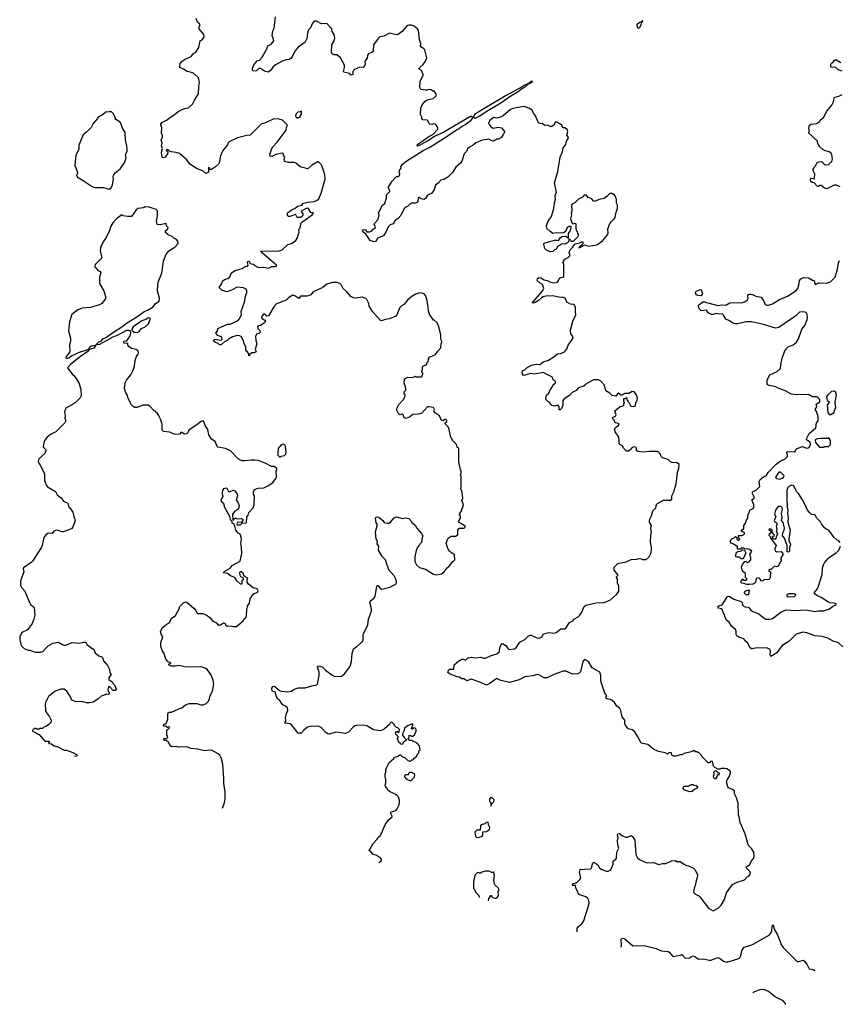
# Model space of a CAD drawing. Extents: x 2239831 to 2395310, y 665973 to 772585.
# Tile 2 of 144: x 2268330 to 2278560, y 669315 to 681611. Entities that reach past the tile are written whole.
import ezdxf

# ---------------------------------------------------------------- set-up
doc = ezdxf.new("R2010")
doc.units = 0

msp = doc.modelspace()

# ---------------------------------------------------------------- linework, layer by layer
at = {"layer": '0CON20XD'}
for points in [[(2271200, 677425), (2271200, 677415), (2271190, 677415), (2271190, 677435), (2271181, 677451), (2271173, 677463), (2271153, 677475), (2271152, 677525), (2271134, 677555), (2271119, 677609), (2271095, 677653), (2271075, 677664), (2271045, 677666), (2270988, 677652), (2270937, 677623), (2270915, 677601), (2270889, 677591), (2270845, 677550), (2270825, 677550), (2270807, 677567), (2270775, 677578), (2270750, 677595), (2270765, 677620), (2270845, 677610), (2270857, 677623), (2270855, 677648), (2270805, 677668), (2270780, 677695), (2270798, 677725), (2270803, 677755), (2270925, 677808), (2270955, 677809), (2271055, 677854), (2271070, 677870), (2271099, 677925), (2271096, 677965), (2271136, 678085), (2271148, 678155), (2271164, 678205), (2271164, 678225), (2271156, 678245), (2271125, 678264), (2271045, 678269), (2270975, 678232), (2270915, 678214), (2270852, 678232), (2270818, 678265), (2270852, 678315), (2270862, 678345), (2270885, 678367), (2270942, 678385), (2270956, 678404), (2270964, 678435), (2270985, 678458), (2271020, 678480), (2271105, 678504), (2271145, 678529), (2271175, 678534), (2271180, 678545), (2271172, 678578), (2271177, 678593), (2271185, 678597), (2271195, 678592), (2271208, 678568), (2271245, 678560), (2271294, 678524), (2271325, 678515), (2271375, 678521), (2271435, 678510), (2271475, 678530), (2271515, 678528), (2271535, 678533), (2271535, 678547), (2271361, 678695), (2271344, 678715), (2271344, 678725), (2271555, 678722), (2271605, 678737), (2271675, 678803), (2271722, 678818), (2271775, 678855), (2271798, 678885), (2271804, 678926), (2271820, 678955), (2271814, 678985), (2271833, 679025), (2271841, 679065), (2271865, 679091), (2271979, 679175), (2271998, 679198), (2271975, 679197), (2271965, 679202), (2271935, 679252), (2271925, 679257), (2271905, 679254), (2271851, 679225), (2271844, 679214), (2271863, 679185), (2271864, 679175), (2271854, 679155), (2271835, 679140), (2271795, 679142), (2271777, 679175), (2271767, 679177), (2271705, 679155), (2271685, 679154), (2271671, 679165), (2271671, 679189), (2271684, 679206), (2271730, 679240), (2271765, 679255), (2271799, 679281), (2271850, 679295), (2271872, 679318), (2271925, 679332), (2272005, 679340), (2272036, 679354), (2272063, 679375), (2272094, 679446), (2272141, 679619), (2272138, 679678), (2272107, 679777), (2272093, 679803), (2272055, 679838), (2271977, 679793), (2271925, 679750), (2271863, 679763), (2271830, 679775), (2271775, 679820), (2271757, 679827), (2271685, 679828), (2271635, 679842), (2271632, 679865), (2271640, 679895), (2271625, 679910), (2271619, 679939), (2271606, 679946), (2271525, 679929), (2271475, 679904), (2271457, 679907), (2271452, 679925), (2271472, 679995), (2271488, 680025), (2271545, 680082), (2271633, 680197), (2271657, 680233), (2271660, 680265), (2271670, 680285), (2271668, 680298), (2271610, 680355), (2271555, 680372), (2271495, 680368), (2271405, 680328), (2271342, 680308), (2271205, 680168), (2271165, 680164), (2271048, 680135), (2270943, 680087), (2270930, 680075), (2270923, 680047), (2270865, 679978), (2270835, 679912), (2270820, 679825), (2270810, 679805), (2270775, 679774), (2270725, 679742), (2270702, 679742), (2270700, 679755), (2270685, 679770), (2270688, 679715), (2270673, 679697), (2270655, 679690), (2270615, 679722), (2270545, 679750), (2270455, 679806), (2270415, 679859), (2270325, 679941), (2270285, 679952), (2270219, 679959), (2270192, 679972), (2270182, 679985), (2270165, 679988), (2270160, 679985), (2270162, 679975), (2270180, 679955), (2270173, 679935), (2270145, 679894), (2270125, 679884), (2270110, 679890), (2270103, 679913), (2270101, 679955), (2270113, 680003), (2270098, 680035), (2270110, 680075), (2270097, 680105), (2270113, 680145), (2270113, 680165), (2270100, 680195), (2270106, 680265), (2270091, 680295), (2270092, 680305), (2270105, 680326), (2270164, 680356), (2270225, 680404), (2270259, 680421), (2270306, 680465), (2270340, 680480), (2270385, 680500), (2270438, 680512), (2270486, 680554), (2270511, 680605), (2270562, 680685), (2270566, 680775), (2270576, 680825), (2270560, 680885), (2270505, 680939), (2270475, 680952), (2270422, 680962), (2270373, 680993), (2270335, 681008), (2270330, 681015), (2270334, 681065), (2270356, 681094), (2270385, 681113), (2270470, 681150), (2270501, 681189), (2270528, 681205), (2270566, 681265), (2270582, 681345), (2270609, 681361), (2270632, 681395), (2270627, 681427), (2270570, 681495), (2270570, 681525), (2270580, 681535), (2270578, 681555), (2270549, 681579), (2270533, 681625)], [(2275237, 677633), (2275231, 677661), (2275210, 677690), (2275206, 677735), (2275234, 677846), (2275272, 677925), (2275266, 677966), (2275269, 678015), (2275255, 678047), (2275245, 678053), (2275205, 678058), (2275158, 678085), (2275140, 678135), (2275105, 678146), (2275075, 678143), (2274985, 678164), (2274945, 678158), (2274915, 678162), (2274865, 678151), (2274841, 678139), (2274807, 678103), (2274765, 678078), (2274743, 678073), (2274732, 678075), (2274731, 678081), (2274853, 678215), (2274870, 678255), (2274854, 678304), (2274825, 678322), (2274790, 678355), (2274792, 678378), (2274815, 678393), (2274835, 678389), (2274875, 678363), (2274915, 678356), (2274945, 678336), (2274975, 678327), (2275005, 678324), (2275042, 678335), (2275052, 678345), (2275067, 678383), (2275085, 678392), (2275110, 678395), (2275120, 678405), (2275120, 678565), (2275110, 678575), (2275112, 678585), (2275135, 678622), (2275177, 678643), (2275195, 678660), (2275198, 678688), (2275190, 678695), (2275190, 678705), (2275202, 678735), (2275230, 678765), (2275242, 678788), (2275265, 678810), (2275317, 678823), (2275343, 678837), (2275360, 678835), (2275357, 678813), (2275310, 678765), (2275315, 678760), (2275385, 678798), (2275425, 678782), (2275535, 678798), (2275605, 678848), (2275668, 678925), (2275674, 678945), (2275670, 678995), (2275696, 679064), (2275715, 679092), (2275752, 679125), (2275763, 679145), (2275774, 679206), (2275790, 679255), (2275792, 679295), (2275778, 679318), (2275778, 679365), (2275762, 679412), (2275745, 679430), (2275735, 679430), (2275725, 679440), (2275695, 679440), (2275663, 679407), (2275625, 679380), (2275563, 679367), (2275505, 679340), (2275487, 679347), (2275470, 679375), (2275425, 679390), (2275405, 679420), (2275375, 679418), (2275356, 679394), (2275310, 679375), (2275265, 679328), (2275225, 679308), (2275218, 679295), (2275222, 679225), (2275213, 679195), (2275218, 679175), (2275203, 679125), (2275225, 679068), (2275235, 679062), (2275265, 679068), (2275272, 679062), (2275270, 679005), (2275280, 678975), (2275290, 678965), (2275292, 678942), (2275300, 678935), (2275300, 678915), (2275288, 678892), (2275238, 678842), (2275215, 678840), (2275208, 678858), (2275195, 678860), (2275185, 678870), (2275178, 678835), (2275168, 678825), (2275135, 678807), (2275105, 678813), (2275092, 678808), (2275043, 678775), (2275028, 678745), (2275005, 678737), (2274984, 678716), (2274955, 678712), (2274904, 678734), (2274884, 678754), (2274872, 678805), (2274874, 678815), (2274887, 678825), (2275006, 678856), (2275035, 678859), (2275055, 678852), (2275074, 678886), (2275095, 678904), (2275146, 678906), (2275178, 678882), (2275178, 678942), (2275201, 678969), (2275210, 678995), (2275212, 679022), (2275195, 679032), (2275165, 679017), (2275148, 678972), (2275122, 678948), (2275095, 678944), (2275031, 678949), (2274985, 678940), (2274945, 678968), (2274910, 679005), (2274907, 679035), (2274914, 679065), (2274932, 679105), (2274966, 679155), (2274998, 679252), (2275006, 679325), (2275018, 679365), (2275014, 679415), (2275032, 679458), (2275007, 679575), (2275046, 679716), (2275078, 679895), (2275105, 679960), (2275114, 680006), (2275148, 680052), (2275157, 680093), (2275180, 680135), (2275177, 680147), (2275158, 680168), (2275172, 680215), (2275165, 680238), (2275135, 680262), (2275112, 680262), (2275100, 680275), (2275100, 680295), (2275035, 680330), (2275015, 680330), (2274996, 680294), (2274965, 680273), (2274915, 680293), (2274885, 680288), (2274855, 680310), (2274825, 680314), (2274805, 680324), (2274765, 680418), (2274743, 680445), (2274725, 680482), (2274685, 680508), (2274625, 680528), (2274485, 680502), (2274455, 680488), (2274365, 680412), (2274327, 680393), (2274285, 680380), (2274245, 680390), (2274194, 680346), (2274183, 680313), (2274205, 680280), (2274235, 680258), (2274305, 680270), (2274345, 680260), (2274380, 680215), (2274378, 680192), (2274362, 680178), (2274360, 680165), (2274336, 680134), (2274305, 680118), (2274285, 680118), (2274245, 680092), (2274225, 680096), (2274185, 680117), (2274105, 680108), (2274025, 680072), (2273988, 680042), (2273945, 680020), (2273921, 679999), (2273906, 679965), (2273876, 679935), (2273848, 679845), (2273836, 679825), (2273772, 679768), (2273735, 679705), (2273675, 679646), (2273625, 679616), (2273585, 679607), (2273555, 679569), (2273520, 679545), (2273504, 679485), (2273468, 679442), (2273422, 679418), (2273394, 679376), (2273376, 679364), (2273342, 679372), (2273315, 679391), (2273305, 679386), (2273300, 679345), (2273285, 679328), (2273265, 679320), (2273215, 679320), (2273175, 679284), (2273141, 679265), (2273128, 679252), (2273089, 679165), (2273055, 679128), (2273022, 679108), (2273004, 679086), (2272995, 679061), (2272955, 679048), (2272931, 679025), (2272906, 678964), (2272869, 678911), (2272797, 678883), (2272780, 678845), (2272755, 678838), (2272704, 678854), (2272655, 678930), (2272625, 678952), (2272608, 678975), (2272615, 678986), (2272645, 678989), (2272663, 678963), (2272698, 678962), (2272722, 678968), (2272740, 678995), (2272768, 679012), (2272773, 679025), (2272754, 679054), (2272757, 679065), (2272804, 679115), (2272817, 679175), (2272810, 679195), (2272820, 679225), (2272858, 679295), (2272887, 679315), (2272907, 679385), (2272908, 679425), (2272948, 679465), (2272947, 679485), (2272931, 679515), (2272934, 679525), (2272980, 679595), (2273018, 679635), (2273035, 679652), (2273057, 679653), (2273070, 679665), (2273076, 679685), (2273067, 679723), (2273092, 679758), (2273087, 679775), (2273109, 679805), (2273163, 679847), (2273365, 679978), (2273449, 680021), (2273629, 680131), (2273783, 680237), (2273815, 680252), (2273843, 680277), (2273885, 680297), (2273965, 680357), (2273980, 680375), (2273983, 680393), (2273973, 680403), (2273955, 680401), (2273625, 680207), (2273507, 680153), (2273425, 680099), (2273305, 680030), (2273292, 680035), (2273295, 680054), (2273435, 680153), (2273485, 680176), (2273550, 680245), (2273550, 680265), (2273518, 680308), (2273495, 680310), (2273475, 680302), (2273448, 680308), (2273438, 680318), (2273430, 680345), (2273417, 680357), (2273361, 680361), (2273348, 680378), (2273348, 680395), (2273333, 680425), (2273337, 680505), (2273352, 680548), (2273385, 680588), (2273415, 680612), (2273490, 680625), (2273528, 680662), (2273530, 680685), (2273505, 680720), (2273485, 680720), (2273467, 680737), (2273435, 680740), (2273415, 680730), (2273395, 680730), (2273338, 680738), (2273324, 680764), (2273328, 680845), (2273366, 680915), (2273366, 680925), (2273345, 680978), (2273314, 680995), (2273323, 681015), (2273365, 681053), (2273397, 681095), (2273410, 681135), (2273387, 681235), (2273375, 681249), (2273332, 681275), (2273337, 681315), (2273320, 681365), (2273306, 681476), (2273295, 681498), (2273255, 681528), (2273222, 681542), (2273185, 681543), (2273164, 681536), (2273105, 681463), (2273055, 681427), (2273035, 681423), (2272945, 681444), (2272875, 681407), (2272825, 681397), (2272805, 681378), (2272747, 681295), (2272741, 681215), (2272725, 681202), (2272684, 681186), (2272672, 681168), (2272668, 681132), (2272637, 681095), (2272640, 681055), (2272625, 681020), (2272615, 681013), (2272575, 681018), (2272500, 680985), (2272500, 680975), (2272490, 680965), (2272488, 680925), (2272465, 680920), (2272445, 680940), (2272374, 680954), (2272370, 680965), (2272384, 681015), (2272383, 681043), (2272334, 681135), (2272290, 681170), (2272254, 681174), (2272230, 681185), (2272223, 681205), (2272224, 681295), (2272254, 681346), (2272263, 681385), (2272256, 681426), (2272232, 681465), (2272228, 681495), (2272162, 681562), (2272095, 681560), (2272035, 681592), (2272007, 681593), (2271985, 681568), (2271960, 681510), (2271932, 681478), (2271916, 681416), (2271917, 681385), (2271889, 681325), (2271805, 681269), (2271765, 681216), (2271736, 681154), (2271715, 681128), (2271695, 681113), (2271655, 681110), (2271605, 681091), (2271524, 681046), (2271490, 681020), (2271468, 680985), (2271435, 680957), (2271385, 680968), (2271335, 681002), (2271315, 681000), (2271287, 680973), (2271245, 680968), (2271237, 680985), (2271237, 681005), (2271252, 681048), (2271294, 681096), (2271323, 681107), (2271356, 681144), (2271416, 681245), (2271426, 681284), (2271468, 681305), (2271500, 681345), (2271499, 681369), (2271483, 681415), (2271488, 681472), (2271508, 681505), (2271522, 681645)], [(2276055, 681502), (2276040, 681515), (2276036, 681555), (2276061, 681575), (2276093, 681587), (2276095, 681596), (2276107, 681597), (2276089, 681571), (2276084, 681545), (2276065, 681508), (2276055, 681502)], [(2278595, 680969), (2278546, 680986), (2278515, 681012), (2278455, 681020), (2278455, 681050), (2278464, 681066), (2278485, 681080), (2278497, 681103), (2278515, 681112), (2278580, 681075)], [(2274015, 680383), (2274065, 680407), (2274172, 680478), (2274337, 680573), (2274459, 680661), (2274551, 680715), (2274592, 680748), (2274635, 680770), (2274682, 680808), (2274722, 680825), (2274732, 680835), (2274725, 680842), (2274715, 680838), (2274690, 680820), (2274634, 680795), (2274588, 680762), (2274546, 680745), (2274401, 680665), (2274062, 680462), (2274015, 680435), (2273999, 680415), (2273996, 680395), (2274015, 680383)], [(2278570, 679525), (2278524, 679546), (2278495, 679544), (2278405, 679497), (2278376, 679506), (2278335, 679540), (2278315, 679540), (2278302, 679528), (2278285, 679532), (2278245, 679572), (2278225, 679577), (2278205, 679590), (2278199, 679605), (2278205, 679628), (2278215, 679632), (2278245, 679622), (2278252, 679635), (2278253, 679685), (2278230, 679735), (2278238, 679748), (2278245, 679770), (2278263, 679787), (2278285, 679828), (2278304, 679836), (2278342, 679842), (2278375, 679802), (2278395, 679798), (2278425, 679802), (2278465, 679840), (2278476, 679874), (2278467, 679925), (2278457, 679945), (2278432, 679962), (2278385, 679972), (2278355, 679988), (2278317, 680025), (2278297, 680055), (2278285, 680098), (2278180, 680195), (2278180, 680205), (2278190, 680215), (2278181, 680255), (2278188, 680295), (2278208, 680305), (2278274, 680316), (2278312, 680335), (2278323, 680355), (2278367, 680393), (2278401, 680465), (2278468, 680545), (2278486, 680585), (2278496, 680634), (2278506, 680644), (2278555, 680656), (2278597, 680675)], [(2269435, 679498), (2269465, 679500), (2269490, 679545), (2269502, 679625), (2269497, 679655), (2269503, 679675), (2269522, 679698), (2269585, 679747), (2269640, 679825), (2269660, 679885), (2269652, 679925), (2269671, 679969), (2269672, 679995), (2269668, 680035), (2269649, 680105), (2269645, 680202), (2269613, 680255), (2269602, 680295), (2269583, 680333), (2269528, 680365), (2269520, 680375), (2269520, 680395), (2269495, 680440), (2269475, 680460), (2269465, 680460), (2269455, 680470), (2269445, 680460), (2269403, 680457), (2269375, 680430), (2269305, 680390), (2269300, 680375), (2269248, 680315), (2269222, 680265), (2269162, 680205), (2269122, 680175), (2269068, 680045), (2269066, 679994), (2269030, 679915), (2269020, 679795), (2269048, 679715), (2269050, 679685), (2269040, 679675), (2269050, 679645), (2269123, 679603), (2269235, 679528), (2269270, 679515), (2269374, 679514), (2269435, 679498)], [(2271795, 680380), (2271805, 680390), (2271830, 680395), (2271830, 680405), (2271847, 680433), (2271848, 680468), (2271835, 680460), (2271800, 680455), (2271775, 680430), (2271772, 680412), (2271782, 680392), (2271795, 680380)], [(2270862, 671765), (2270883, 671817), (2270894, 671875), (2270894, 671965), (2270880, 672075), (2270880, 672135), (2270864, 672315), (2270846, 672395), (2270830, 672425), (2270808, 672445), (2270732, 672485), (2270705, 672489), (2270635, 672482), (2270555, 672501), (2270468, 672508), (2270415, 672530), (2270312, 672528), (2270285, 672533), (2270225, 672530), (2270208, 672545), (2270189, 672589), (2270179, 672599), (2270155, 672610), (2270135, 672610), (2270128, 672618), (2270135, 672640), (2270165, 672630), (2270180, 672655), (2270168, 672678), (2270167, 672733), (2270172, 672748), (2270195, 672760), (2270198, 672775), (2270185, 672780), (2270175, 672770), (2270165, 672770), (2270157, 672787), (2270128, 672788), (2270120, 672795), (2270135, 672812), (2270157, 672823), (2270180, 672875), (2270177, 672935), (2270182, 672955), (2270195, 672962), (2270225, 672962), (2270315, 673007), (2270355, 673017), (2270398, 673055), (2270445, 673072), (2270545, 673072), (2270585, 673054), (2270620, 673055), (2270658, 673072), (2270684, 673095), (2270699, 673125), (2270702, 673165), (2270738, 673225), (2270754, 673316), (2270741, 673375), (2270716, 673435), (2270675, 673491), (2270645, 673513), (2270595, 673529), (2270506, 673524), (2270385, 673531), (2270355, 673540), (2270316, 673546), (2270275, 673538), (2270226, 673536), (2270200, 673545), (2270190, 673555), (2270192, 673568), (2270215, 673570), (2270218, 673575), (2270210, 673585), (2270185, 673590), (2270153, 673625), (2270134, 673695), (2270108, 673735), (2270093, 673783), (2270092, 673835), (2270118, 673905), (2270099, 673929), (2270088, 673965), (2270110, 674015), (2270154, 674056), (2270204, 674086), (2270220, 674135), (2270275, 674171), (2270320, 674255), (2270327, 674285), (2270375, 674330), (2270405, 674340), (2270420, 674335), (2270505, 674262), (2270528, 674235), (2270540, 674205), (2270557, 674197), (2270615, 674194), (2270658, 674178), (2270705, 674147), (2270736, 674106), (2270785, 674078), (2270805, 674053), (2270835, 674054), (2270875, 674080), (2270885, 674080), (2270901, 674051), (2270925, 674038), (2270965, 674043), (2270997, 674033), (2271035, 674033), (2271118, 674105), (2271131, 674129), (2271152, 674145), (2271160, 674165), (2271167, 674245), (2271179, 674295), (2271199, 674325), (2271205, 674380), (2271244, 674436), (2271255, 674446), (2271295, 674457), (2271303, 674465), (2271305, 674480), (2271292, 674502), (2271242, 674515), (2271185, 674560), (2271168, 674585), (2271168, 674615), (2271177, 674637), (2271133, 674663), (2271118, 674698), (2271095, 674717), (2271083, 674717), (2271073, 674707), (2271076, 674675), (2271086, 674656), (2271117, 674647), (2271120, 674625), (2271115, 674610), (2271103, 674607), (2271102, 674568), (2271095, 674560), (2271085, 674562), (2271042, 674605), (2271016, 674646), (2270962, 674665), (2270924, 674694), (2270870, 674705), (2270890, 674725), (2270959, 674761), (2270980, 674795), (2271081, 674849), (2271101, 674945), (2271099, 675025), (2271091, 675065), (2271097, 675133), (2271080, 675185), (2271055, 675198), (2271028, 675235), (2271017, 675287), (2271005, 675310), (2270982, 675322), (2270980, 675345), (2270962, 675365), (2270957, 675397), (2270892, 675518), (2270880, 675565), (2270852, 675585), (2270844, 675605), (2270848, 675625), (2270870, 675655), (2270862, 675695), (2270866, 675735), (2270884, 675756), (2270905, 675766), (2270915, 675760), (2270935, 675721), (2270955, 675720), (2270995, 675734), (2271015, 675726), (2271046, 675685), (2271048, 675665), (2271030, 675615), (2271057, 675577), (2271068, 675545), (2271059, 675501), (2271038, 675482), (2271017, 675473), (2270988, 675435), (2270990, 675365), (2270998, 675362), (2271015, 675390), (2271045, 675378), (2271095, 675382), (2271113, 675373), (2271117, 675355), (2271098, 675332), (2271055, 675338), (2271047, 675333), (2271040, 675315), (2271043, 675303), (2271051, 675301), (2271085, 675302), (2271108, 675322), (2271155, 675328), (2271160, 675335), (2271163, 675397), (2271182, 675425), (2271192, 675455), (2271242, 675515), (2271257, 675553), (2271260, 675665), (2271250, 675685), (2271250, 675725), (2271260, 675735), (2271260, 675745), (2271305, 675760), (2271377, 675763), (2271435, 675792), (2271489, 675831), (2271530, 675885), (2271537, 675903), (2271530, 675975), (2271540, 675985), (2271538, 676008), (2271505, 676030), (2271473, 676033), (2271393, 676073), (2271305, 676108), (2271265, 676112), (2271215, 676112), (2271135, 676100), (2271103, 676103), (2271057, 676127), (2270960, 676225), (2270897, 676257), (2270805, 676272), (2270795, 676282), (2270771, 676345), (2270725, 676371), (2270702, 676405), (2270692, 676425), (2270677, 676495), (2270643, 676545), (2270628, 676595), (2270615, 676600), (2270585, 676587), (2270552, 676558), (2270445, 676491), (2270435, 676478), (2270429, 676451), (2270415, 676441), (2270385, 676437), (2270345, 676458), (2270323, 676437), (2270265, 676429), (2270205, 676458), (2270125, 676468), (2270108, 676485), (2270110, 676555), (2270090, 676615), (2270064, 676674), (2270048, 676695), (2269998, 676735), (2269956, 676786), (2269935, 676798), (2269865, 676798), (2269795, 676770), (2269765, 676770), (2269745, 676780), (2269725, 676800), (2269685, 676880), (2269677, 676917), (2269653, 676953), (2269638, 677005), (2269648, 677075), (2269665, 677110), (2269717, 677175), (2269748, 677235), (2269764, 677285), (2269771, 677355), (2269787, 677403), (2269807, 677433), (2269814, 677455), (2269807, 677475), (2269785, 677491), (2269725, 677506), (2269698, 677525), (2269680, 677545), (2269678, 677568), (2269633, 677573), (2269623, 677583), (2269635, 677598), (2269668, 677602), (2269708, 677662), (2269717, 677695), (2269714, 677724), (2269695, 677731), (2269665, 677728), (2269555, 677670), (2269493, 677647), (2269325, 677556), (2269282, 677552), (2269315, 677584), (2269349, 677601), (2269368, 677625), (2269415, 677645), (2269475, 677693), (2269617, 677783), (2269649, 677811), (2269805, 677908), (2269885, 677965), (2269926, 677984), (2269994, 678026), (2270025, 678068), (2270072, 678095), (2270074, 678134), (2270052, 678225), (2270053, 678297), (2270060, 678335), (2270102, 678445), (2270124, 678595), (2270154, 678675), (2270192, 678725), (2270265, 678772), (2270308, 678815), (2270302, 678845), (2270286, 678866), (2270255, 678882), (2270235, 678902), (2270185, 678923), (2270150, 678955), (2270149, 678975), (2270173, 678995), (2270182, 679015), (2270162, 679035), (2270160, 679065), (2270085, 679051), (2270044, 679055), (2270036, 679094), (2270048, 679158), (2270052, 679222), (2270035, 679240), (2269945, 679268), (2269898, 679272), (2269875, 679262), (2269810, 679255), (2269784, 679236), (2269727, 679153), (2269675, 679152), (2269623, 679163), (2269615, 679170), (2269595, 679170), (2269565, 679140), (2269555, 679140), (2269515, 679100), (2269506, 679084), (2269494, 679076), (2269468, 679032), (2269447, 678965), (2269425, 678930), (2269411, 678889), (2269372, 678838), (2269337, 678765), (2269334, 678724), (2269354, 678635), (2269275, 678557), (2269267, 678535), (2269268, 678525), (2269294, 678504), (2269301, 678481), (2269335, 678468), (2269342, 678455), (2269328, 678395), (2269328, 678318), (2269380, 678225), (2269402, 678155), (2269402, 678125), (2269355, 678068), (2269325, 678050), (2269213, 678017), (2269115, 678008), (2269055, 677988), (2268979, 677931), (2268952, 677838), (2268940, 677725), (2268966, 677634), (2268964, 677596), (2268950, 677555), (2268956, 677465), (2268910, 677405), (2268904, 677384), (2268915, 677381), (2268945, 677390), (2268976, 677414), (2269015, 677428), (2269062, 677455), (2269192, 677498), (2269207, 677525), (2269224, 677537), (2269280, 677545), (2269255, 677510), (2269197, 677493), (2269175, 677462), (2269092, 677408), (2268964, 677306), (2268928, 677265), (2268994, 677174), (2269006, 677166), (2269035, 677130), (2269068, 677075), (2269092, 676995), (2269098, 676915), (2269083, 676887), (2269025, 676832), (2268975, 676798), (2268910, 676765), (2268902, 676748), (2268888, 676715), (2268898, 676665), (2268892, 676635), (2268902, 676615), (2268902, 676595), (2268892, 676575), (2268780, 676465), (2268715, 676430), (2268674, 676396), (2268645, 676360), (2268630, 676325), (2268622, 676275), (2268655, 676240), (2268658, 676225), (2268640, 676190), (2268568, 676125), (2268562, 676095), (2268573, 676063), (2268585, 676050), (2268638, 675945), (2268638, 675855), (2268664, 675794), (2268677, 675777), (2268775, 675718), (2268797, 675677), (2268848, 675638), (2268875, 675600), (2268932, 675575), (2268942, 675525), (2268956, 675516), (2268995, 675460), (2269004, 675404), (2269019, 675375), (2269021, 675355), (2268993, 675275), (2268975, 675253), (2268874, 675216), (2268855, 675217), (2268815, 675234), (2268790, 675235), (2268755, 675223), (2268734, 675196), (2268685, 675198), (2268655, 675180)], [(2277885, 676128), (2277912, 676158), (2277912, 676182), (2277902, 676205), (2277913, 676217), (2277996, 676214), (2278008, 676222), (2278025, 676253), (2278095, 676280), (2278155, 676260), (2278177, 676263), (2278190, 676275), (2278199, 676305), (2278198, 676335), (2278162, 676355), (2278152, 676365), (2278152, 676375), (2278183, 676445), (2278266, 676514), (2278277, 676575), (2278297, 676603), (2278297, 676657), (2278277, 676717), (2278258, 676745), (2278278, 676775), (2278272, 676808), (2278315, 676840), (2278318, 676855), (2278316, 676866), (2278295, 676890), (2278275, 676902), (2278225, 676902), (2278175, 676932), (2278025, 676927), (2277965, 676933), (2277875, 676980), (2277795, 677008), (2277766, 677026), (2277685, 677042), (2277670, 677050), (2277659, 677065), (2277660, 677115), (2277692, 677175), (2277785, 677217), (2277826, 677254), (2277833, 677327), (2277846, 677385), (2277880, 677475), (2277905, 677510), (2277922, 677525), (2277985, 677550), (2278026, 677584), (2278052, 677625), (2278092, 677745), (2278129, 677791), (2278159, 677865), (2278163, 677895), (2278158, 677928), (2278145, 677953), (2278112, 677962), (2278065, 677960), (2278016, 677914), (2277805, 677767), (2277765, 677757), (2277615, 677804), (2277465, 677839), (2277395, 677836), (2277295, 677814), (2277263, 677813), (2277225, 677824), (2277189, 677849), (2277142, 677872), (2277113, 677923), (2277096, 677936), (2277063, 677933), (2277025, 677941), (2276985, 677928), (2276965, 677929), (2276925, 677952), (2276902, 677982), (2276835, 677977), (2276817, 677995), (2276802, 678025), (2276802, 678045), (2276855, 678088), (2276875, 678088), (2277045, 678043), (2277095, 678050), (2277145, 678046), (2277195, 678076), (2277295, 678080), (2277344, 678076), (2277375, 678087), (2277410, 678110), (2277423, 678135), (2277418, 678155), (2277420, 678175), (2277435, 678183), (2277455, 678184), (2277475, 678180), (2277517, 678157), (2277585, 678146), (2277620, 678095), (2277636, 678056), (2277654, 678044), (2277675, 678044), (2277725, 678062), (2277814, 678115), (2277915, 678160), (2278019, 678225), (2278044, 678254), (2278061, 678315), (2278065, 678355), (2278081, 678375), (2278115, 678391), (2278175, 678389), (2278225, 678359), (2278246, 678356), (2278249, 678325), (2278265, 678304), (2278305, 678324), (2278405, 678321), (2278455, 678343), (2278508, 678395), (2278538, 678495), (2278550, 678575), (2278562, 678605)], [(2272814, 671085), (2272845, 671110), (2272847, 671127), (2272829, 671149), (2272775, 671178), (2272740, 671185), (2272716, 671216), (2272690, 671235), (2272690, 671245), (2272703, 671257), (2272742, 671325), (2272793, 671377), (2272812, 671405), (2272828, 671415), (2272890, 671555), (2272930, 671615), (2272977, 671655), (2272980, 671665), (2272959, 671705), (2272963, 671715), (2273023, 671737), (2273043, 671755), (2273067, 671805), (2273072, 671845), (2273072, 671865), (2273055, 671910), (2273035, 671930), (2273025, 671930), (2273018, 671938), (2272944, 671974), (2272920, 671995), (2272920, 672005), (2272902, 672022), (2272900, 672035), (2272890, 672045), (2272900, 672085), (2272900, 672125), (2272890, 672145), (2272892, 672195), (2272900, 672215), (2272900, 672245), (2272912, 672275), (2272942, 672335), (2273000, 672385), (2273004, 672396), (2273023, 672407), (2273045, 672410), (2273075, 672430), (2273085, 672430), (2273105, 672410), (2273140, 672395), (2273175, 672360), (2273195, 672350), (2273205, 672350), (2273225, 672370), (2273248, 672372), (2273250, 672385), (2273288, 672412), (2273290, 672435), (2273310, 672455), (2273310, 672475), (2273330, 672495), (2273320, 672545), (2273290, 672575), (2273235, 672600), (2273225, 672610), (2273195, 672610), (2273180, 672625), (2273180, 672635), (2273190, 672645), (2273192, 672678), (2273218, 672668), (2273225, 672660), (2273238, 672662), (2273260, 672685), (2273260, 672695), (2273277, 672723), (2273277, 672747), (2273265, 672762), (2273255, 672768), (2273227, 672753), (2273220, 672755), (2273220, 672765), (2273237, 672793), (2273238, 672818), (2273180, 672795), (2273132, 672765), (2273127, 672733), (2273110, 672695), (2273110, 672675), (2273128, 672648), (2273158, 672618), (2273158, 672612), (2273121, 672589), (2273105, 672560), (2273082, 672562), (2273078, 672578), (2273060, 672595), (2273060, 672605), (2273040, 672635), (2273060, 672655), (2273020, 672695), (2273025, 672720), (2273045, 672720), (2273055, 672710), (2273068, 672712), (2273070, 672745), (2273048, 672768), (2273032, 672772), (2273010, 672795), (2273010, 672805), (2272975, 672838), (2272960, 672835), (2272945, 672810), (2272882, 672755), (2272855, 672737), (2272825, 672729), (2272744, 672744), (2272663, 672793), (2272615, 672801), (2272535, 672799), (2272516, 672794), (2272495, 672779), (2272436, 672714), (2272395, 672697), (2272275, 672713), (2272195, 672690), (2272175, 672693), (2272156, 672706), (2272094, 672774), (2272055, 672787), (2272016, 672784), (2271975, 672790), (2271922, 672778), (2271875, 672738), (2271845, 672700), (2271805, 672700), (2271725, 672803), (2271705, 672816), (2271640, 672825), (2271650, 672855), (2271647, 672895), (2271659, 672945), (2271676, 672984), (2271672, 673018), (2271649, 673039), (2271615, 673057), (2271596, 673075), (2271578, 673108), (2271551, 673125), (2271536, 673155), (2271518, 673218), (2271480, 673225), (2271477, 673265), (2271488, 673285), (2271505, 673290), (2271515, 673286), (2271574, 673234), (2271594, 673224), (2271675, 673217), (2271723, 673227), (2271747, 673245), (2271805, 673268), (2271895, 673268), (2271976, 673294), (2272038, 673305), (2272048, 673315), (2272069, 673425), (2272069, 673465), (2272048, 673525), (2272058, 673542), (2272105, 673528), (2272145, 673488), (2272228, 673428), (2272265, 673409), (2272346, 673414), (2272385, 673442), (2272453, 673535), (2272470, 673595), (2272479, 673695), (2272498, 673755), (2272540, 673785), (2272608, 673848), (2272618, 673865), (2272617, 673935), (2272677, 674053), (2272682, 674125), (2272722, 674225), (2272721, 674255), (2272700, 674335), (2272705, 674348), (2272755, 674393), (2272767, 674413), (2272786, 674534), (2272795, 674548), (2272805, 674542), (2272830, 674510), (2272845, 674501), (2272865, 674502), (2272948, 674525), (2273025, 674562), (2273033, 674577), (2273030, 674615), (2273006, 674665), (2272932, 674745), (2272929, 674775), (2272915, 674800), (2272897, 674865), (2272855, 674908), (2272808, 674985), (2272812, 675035), (2272793, 675065), (2272798, 675095), (2272779, 675125), (2272769, 675215), (2272798, 675305), (2272778, 675328), (2272770, 675385), (2272778, 675402), (2272812, 675398), (2272862, 675355), (2272881, 675331), (2272915, 675323), (2272936, 675324), (2272960, 675335), (2273005, 675390), (2273038, 675402), (2273105, 675383), (2273155, 675390), (2273185, 675380), (2273220, 675345), (2273220, 675335), (2273265, 675300), (2273285, 675260), (2273346, 675196), (2273360, 675165), (2273352, 675145), (2273347, 675083), (2273310, 675045), (2273293, 675017), (2273278, 674982), (2273260, 674905), (2273263, 674845), (2273283, 674805), (2273322, 674772), (2273395, 674748), (2273495, 674687), (2273525, 674680), (2273558, 674682), (2273595, 674693), (2273628, 674715), (2273664, 674766), (2273686, 674784), (2273730, 674835), (2273730, 674845), (2273745, 674850), (2273760, 674865), (2273758, 674928), (2273738, 674948), (2273725, 674950), (2273705, 674970), (2273690, 674975), (2273680, 675005), (2273668, 675018), (2273652, 675075), (2273672, 675128), (2273695, 675150), (2273705, 675150), (2273715, 675160), (2273775, 675160), (2273798, 675182), (2273800, 675235), (2273815, 675260), (2273878, 675262), (2273890, 675275), (2273890, 675285), (2273815, 675332), (2273808, 675345), (2273830, 675385), (2273830, 675415), (2273820, 675425), (2273820, 675435), (2273850, 675485), (2273850, 675505), (2273860, 675515), (2273860, 675535), (2273870, 675545), (2273867, 675567), (2273850, 675605), (2273860, 675635), (2273858, 675675), (2273847, 675727), (2273832, 675755), (2273840, 675775), (2273840, 675915), (2273830, 675925), (2273830, 675935), (2273840, 675945), (2273840, 675975), (2273830, 675995), (2273810, 676085), (2273810, 676255), (2273792, 676272), (2273780, 676305), (2273730, 676355), (2273722, 676382), (2273710, 676395), (2273692, 676495), (2273678, 676525), (2273640, 676565), (2273640, 676575), (2273660, 676595), (2273660, 676605), (2273647, 676617), (2273635, 676618), (2273617, 676603), (2273594, 676604), (2273570, 676665), (2273518, 676698), (2273500, 676725), (2273508, 676745), (2273495, 676768), (2273437, 676777), (2273418, 676775), (2273346, 676694), (2273307, 676683), (2273235, 676679), (2273194, 676646), (2273155, 676630), (2273129, 676639), (2273115, 676675), (2273105, 676683), (2273075, 676678), (2273064, 676684), (2273038, 676735), (2273038, 676755), (2273062, 676805), (2273126, 676874), (2273137, 676903), (2273140, 676925), (2273130, 676935), (2273130, 676965), (2273150, 676985), (2273150, 677005), (2273128, 677075), (2273135, 677120), (2273155, 677140), (2273175, 677148), (2273235, 677142), (2273265, 677160), (2273275, 677150), (2273348, 677152), (2273360, 677185), (2273360, 677195), (2273350, 677205), (2273350, 677225), (2273358, 677232), (2273357, 677273), (2273362, 677285), (2273410, 677305), (2273410, 677325), (2273427, 677343), (2273432, 677375), (2273444, 677396), (2273519, 677431), (2273547, 677473), (2273588, 677512), (2273590, 677565), (2273598, 677585), (2273588, 677635), (2273588, 677675), (2273557, 677787), (2273540, 677825), (2273505, 677860), (2273495, 677860), (2273485, 677870), (2273450, 677925), (2273432, 677975), (2273430, 678025), (2273412, 678122), (2273397, 678167), (2273383, 678183), (2273355, 678197), (2273325, 678200), (2273275, 678183), (2273225, 678153), (2273170, 678110), (2273126, 678054), (2273095, 678038), (2273075, 678018), (2273037, 677925), (2273023, 677907), (2272945, 677877), (2272891, 677869), (2272845, 677852), (2272832, 677855), (2272732, 677965), (2272692, 678035), (2272686, 678066), (2272662, 678115), (2272649, 678129), (2272605, 678147), (2272525, 678134), (2272495, 678138), (2272465, 678156), (2272412, 678212), (2272366, 678255), (2272345, 678297), (2272327, 678315), (2272287, 678327), (2272235, 678328), (2272162, 678308), (2272114, 678266), (2271995, 678211), (2271965, 678177), (2271945, 678167), (2271915, 678160), (2271835, 678160), (2271815, 678128), (2271765, 678164), (2271741, 678169), (2271689, 678141), (2271655, 678110), (2271535, 678062), (2271502, 678025), (2271436, 677914), (2271415, 677908), (2271385, 677932), (2271375, 677933), (2271355, 677912), (2271350, 677885), (2271390, 677860), (2271396, 677845), (2271390, 677830), (2271355, 677803), (2271335, 677791), (2271305, 677786), (2271297, 677775), (2271303, 677753), (2271328, 677728), (2271333, 677707), (2271316, 677694), (2271286, 677684), (2271274, 677655), (2271278, 677605), (2271291, 677565), (2271270, 677495), (2271280, 677465), (2271255, 677452), (2271228, 677452), (2271200, 677425)], [(2276835, 678163), (2276795, 678167), (2276778, 678175), (2276764, 678195), (2276770, 678215), (2276825, 678242), (2276835, 678237), (2276851, 678195), (2276846, 678174), (2276835, 678163)], [(2269795, 677704), (2269823, 677717), (2269850, 677755), (2269896, 677774), (2269939, 677811), (2269959, 677865), (2269958, 677885), (2269935, 677888), (2269904, 677866), (2269855, 677849), (2269745, 677775), (2269732, 677755), (2269730, 677735), (2269757, 677707), (2269795, 677704)], [(2275290, 670222), (2275287, 670227), (2275289, 670265), (2275303, 670285), (2275348, 670322), (2275372, 670358), (2275437, 670575), (2275433, 670613), (2275422, 670635), (2275395, 670657), (2275307, 670687), (2275290, 670735), (2275270, 670765), (2275268, 670798), (2275235, 670800), (2275230, 670805), (2275230, 670815), (2275240, 670825), (2275265, 670828), (2275289, 670841), (2275322, 670875), (2275332, 670895), (2275319, 670965), (2275325, 671000), (2275335, 671003), (2275355, 670997), (2275385, 671004), (2275455, 671007), (2275465, 671018), (2275485, 671080), (2275495, 671092), (2275546, 671056), (2275568, 671018), (2275598, 670998), (2275655, 670980), (2275675, 670980), (2275707, 670995), (2275736, 671064), (2275736, 671104), (2275772, 671128), (2275779, 671141), (2275783, 671215), (2275807, 671265), (2275794, 671305), (2275791, 671355), (2275798, 671395), (2275792, 671425), (2275796, 671444), (2275815, 671450), (2275855, 671419), (2275895, 671403), (2275917, 671403), (2275955, 671420), (2275965, 671420), (2275979, 671409), (2276008, 671365), (2276022, 671185), (2276042, 671145), (2276065, 671122), (2276145, 671088), (2276165, 671082), (2276245, 671088), (2276305, 671062), (2276355, 671072), (2276395, 671072), (2276465, 671108), (2276515, 671110), (2276525, 671100), (2276575, 671098), (2276615, 671068), (2276645, 671052), (2276685, 671042), (2276740, 671015), (2276755, 671000), (2276790, 670935), (2276788, 670895), (2276773, 670857), (2276762, 670798), (2276748, 670765), (2276740, 670715), (2276765, 670690), (2276805, 670672), (2276819, 670659), (2276927, 670517), (2276985, 670482), (2277048, 670515), (2277085, 670552), (2277126, 670624), (2277152, 670708), (2277225, 670812), (2277285, 670842), (2277375, 670870), (2277412, 670908), (2277430, 670915), (2277448, 670935), (2277450, 670955), (2277442, 670975), (2277400, 671015), (2277397, 671033), (2277438, 671052), (2277464, 671106), (2277488, 671135), (2277498, 671165), (2277492, 671215), (2277463, 671263), (2277432, 671295), (2277418, 671325), (2277386, 671446), (2277324, 671584), (2277312, 671655), (2277303, 671677), (2277296, 671826), (2277278, 671895), (2277252, 671945), (2277252, 671975), (2277228, 671998), (2277175, 672018), (2277168, 672032), (2277153, 672095), (2277162, 672118), (2277187, 672155), (2277202, 672205), (2277200, 672225), (2277155, 672257), (2277135, 672262), (2277085, 672262), (2277067, 672253), (2277045, 672252), (2277005, 672271), (2276991, 672291), (2276978, 672348), (2276955, 672350), (2276938, 672332), (2276922, 672332), (2276850, 672405), (2276845, 672420), (2276808, 672458), (2276795, 672460), (2276785, 672470), (2276765, 672470), (2276755, 672480), (2276735, 672480), (2276712, 672468), (2276625, 672448), (2276595, 672430), (2276575, 672430), (2276525, 672412), (2276495, 672412), (2276470, 672425), (2276465, 672457), (2276435, 672460), (2276415, 672440), (2276387, 672457), (2276305, 672471), (2276242, 672502), (2276171, 672561), (2276086, 672576), (2276042, 672665), (2276005, 672723), (2275975, 672743), (2275925, 672757), (2275892, 672802), (2275884, 672824), (2275882, 672865), (2275849, 672905), (2275832, 672985), (2275820, 673010), (2275785, 673040), (2275753, 673085), (2275722, 673115), (2275705, 673123), (2275674, 673124), (2275652, 673135), (2275650, 673155), (2275657, 673167), (2275635, 673200), (2275590, 673325), (2275583, 673355), (2275583, 673423), (2275570, 673465), (2275477, 673517), (2275428, 673595), (2275385, 673620), (2275375, 673618), (2275357, 673595), (2275331, 673469), (2275315, 673452), (2275289, 673441), (2275235, 673437), (2275145, 673474), (2275115, 673476), (2274998, 673435), (2274915, 673393), (2274875, 673392), (2274809, 673429), (2274785, 673432), (2274735, 673417), (2274635, 673406), (2274565, 673368), (2274445, 673332), (2274335, 673358), (2274285, 673382), (2274204, 673326), (2274155, 673299), (2274085, 673334), (2273965, 673377), (2273910, 673355), (2273875, 673378), (2273848, 673378), (2273815, 673402), (2273790, 673405), (2273705, 673437), (2273675, 673460), (2273682, 673488), (2273695, 673500), (2273748, 673502), (2273752, 673555), (2273805, 673600), (2273850, 673625), (2273866, 673626), (2273895, 673612), (2273925, 673642), (2273975, 673649), (2274005, 673642), (2274085, 673651), (2274125, 673639), (2274145, 673639), (2274215, 673672), (2274286, 673694), (2274317, 673723), (2274323, 673765), (2274343, 673815), (2274355, 673823), (2274398, 673795), (2274425, 673755), (2274435, 673748), (2274505, 673755), (2274532, 673775), (2274572, 673838), (2274635, 673871), (2274675, 673911), (2274702, 673925), (2274715, 673924), (2274785, 673891), (2274815, 673888), (2274846, 673905), (2274868, 673942), (2274935, 673959), (2274995, 673948), (2275025, 673960), (2275084, 674006), (2275138, 674005), (2275148, 674012), (2275194, 674085), (2275234, 674106), (2275255, 674129), (2275300, 674155), (2275321, 674175), (2275344, 674206), (2275375, 674282), (2275395, 674300), (2275525, 674328), (2275626, 674334), (2275705, 674368), (2275785, 674438), (2275808, 674475), (2275807, 674535), (2275793, 674575), (2275792, 674625), (2275780, 674645), (2275780, 674655), (2275798, 674675), (2275752, 674735), (2275750, 674765), (2275755, 674780), (2275795, 674818), (2275899, 674841), (2275961, 674869), (2276033, 674873), (2276055, 674882), (2276087, 674877), (2276105, 674870), (2276148, 674872), (2276187, 674905), (2276208, 674945), (2276218, 674985), (2276218, 675025), (2276204, 675085), (2276206, 675175), (2276214, 675215), (2276206, 675255), (2276218, 675295), (2276192, 675335), (2276191, 675365), (2276216, 675415), (2276234, 675476), (2276271, 675515), (2276278, 675555), (2276290, 675570), (2276365, 675609), (2276455, 675612), (2276470, 675625), (2276468, 675665), (2276496, 675715), (2276523, 675813), (2276540, 675955), (2276558, 676005), (2276560, 676055), (2276537, 676077), (2276473, 676083), (2276455, 676090), (2276425, 676118), (2276355, 676138), (2276338, 676155), (2276325, 676190), (2276307, 676207), (2276285, 676217), (2276185, 676219), (2276115, 676209), (2276047, 676217), (2276022, 676235), (2276028, 676245), (2276025, 676270), (2276005, 676278), (2275975, 676268), (2275955, 676242), (2275927, 676223), (2275903, 676223), (2275865, 676260), (2275855, 676290), (2275825, 676302), (2275814, 676314), (2275812, 676355), (2275807, 676397), (2275763, 676463), (2275754, 676495), (2275769, 676521), (2275806, 676544), (2275812, 676555), (2275805, 676568), (2275762, 676575), (2275749, 676609), (2275732, 676625), (2275730, 676645), (2275765, 676658), (2275777, 676675), (2275760, 676725), (2275825, 676780), (2275847, 676783), (2275870, 676795), (2275870, 676815), (2275880, 676825), (2275880, 676835), (2275870, 676845), (2275870, 676875), (2275875, 676880), (2275885, 676880), (2275895, 676890), (2275908, 676888), (2275910, 676865), (2275920, 676855), (2275920, 676845), (2275937, 676827), (2275960, 676785), (2275995, 676782), (2276015, 676790), (2276020, 676835), (2276037, 676853), (2276040, 676885), (2276027, 676927), (2276000, 676965), (2275975, 676968), (2275935, 676943), (2275885, 676942), (2275845, 676920), (2275832, 676922), (2275820, 676940), (2275805, 676947), (2275791, 676939), (2275772, 676908), (2275725, 676917), (2275697, 676947), (2275647, 676977), (2275628, 677045), (2275585, 677097), (2275555, 677113), (2275493, 677113), (2275390, 677055), (2275375, 677040), (2275305, 677012), (2275275, 676981), (2275226, 676954), (2275194, 676916), (2275124, 676876), (2275111, 676855), (2275109, 676809), (2275111, 676795), (2275092, 676755), (2275075, 676740), (2275065, 676740), (2275063, 676775), (2275045, 676798), (2275005, 676784), (2274972, 676792), (2274946, 676826), (2274935, 676838), (2274921, 676841), (2274900, 676865), (2274896, 676885), (2274905, 676922), (2274935, 676948), (2274951, 676989), (2274975, 677022), (2274984, 677046), (2275018, 677075), (2275018, 677095), (2274988, 677115), (2274982, 677142), (2274973, 677153), (2274864, 677204), (2274755, 677186), (2274705, 677194), (2274625, 677168), (2274615, 677170), (2274605, 677183), (2274600, 677215), (2274608, 677232), (2274635, 677237), (2274665, 677269), (2274717, 677295), (2274775, 677311), (2274815, 677306), (2274830, 677310), (2274865, 677337), (2274931, 677359), (2274985, 677391), (2275042, 677438), (2275085, 677441), (2275130, 677465), (2275158, 677495), (2275175, 677548), (2275237, 677633)], [(2278435, 676680), (2278455, 676682), (2278496, 676704), (2278500, 676735), (2278518, 676765), (2278509, 676835), (2278527, 676925), (2278518, 676955), (2278495, 676970), (2278464, 676966), (2278415, 676928), (2278402, 676905), (2278408, 676858), (2278438, 676835), (2278407, 676803), (2278418, 676705), (2278435, 676680)], [(2278312, 676272), (2278365, 676272), (2278375, 676280), (2278425, 676280), (2278450, 676305), (2278450, 676355), (2278428, 676388), (2278415, 676380), (2278325, 676382), (2278285, 676378), (2278260, 676365), (2278265, 676330), (2278312, 676272)], [(2271585, 676150), (2271595, 676160), (2271635, 676168), (2271652, 676185), (2271657, 676215), (2271646, 676285), (2271643, 676295), (2271625, 676309), (2271595, 676302), (2271558, 676255), (2271550, 676195), (2271553, 676173), (2271572, 676152), (2271585, 676150)], [(2278572, 675082), (2278548, 675108), (2278535, 675110), (2278494, 675144), (2278430, 675235), (2278395, 675250), (2278377, 675267), (2278338, 675315), (2278325, 675340), (2278275, 675390), (2278258, 675428), (2278215, 675430), (2278186, 675456), (2278164, 675485), (2278140, 675545), (2278101, 675615), (2278052, 675695), (2278025, 675720), (2277991, 675791), (2277965, 675797), (2277929, 675781), (2277919, 675771), (2277907, 675733), (2277904, 675626), (2277909, 675525), (2277917, 675485), (2277912, 675445), (2277920, 675395), (2277917, 675335), (2277946, 675235), (2277932, 675125), (2277932, 675105), (2277948, 675075), (2277950, 675055), (2277940, 675025), (2277940, 674975), (2277925, 674960), (2277910, 674965), (2277908, 675045), (2277876, 675135), (2277853, 675165), (2277857, 675205), (2277871, 675235), (2277874, 675265), (2277861, 675331), (2277837, 675357), (2277846, 675395), (2277838, 675445), (2277853, 675495), (2277847, 675515), (2277835, 675528), (2277825, 675532), (2277795, 675530), (2277764, 675485), (2277753, 675435), (2277768, 675405), (2277748, 675355), (2277755, 675340), (2277765, 675340), (2277780, 675325), (2277780, 675295), (2277770, 675285), (2277780, 675245), (2277770, 675215), (2277790, 675195), (2277790, 675185), (2277772, 675158), (2277768, 675125), (2277743, 675123), (2277732, 675132), (2277728, 675152), (2277750, 675175), (2277730, 675195), (2277730, 675205), (2277720, 675215), (2277720, 675235), (2277707, 675247), (2277685, 675250), (2277680, 675245), (2277708, 675218), (2277710, 675205), (2277695, 675190), (2277685, 675190), (2277680, 675175), (2277700, 675155), (2277700, 675135), (2277723, 675113), (2277770, 675045), (2277757, 675005), (2277759, 674979), (2277775, 674964), (2277835, 674968), (2277860, 674935), (2277832, 674885), (2277830, 674865), (2277840, 674855), (2277822, 674838), (2277795, 674782), (2277775, 674778), (2277756, 674786), (2277745, 674783), (2277705, 674740), (2277695, 674748), (2277680, 674735), (2277680, 674725), (2277700, 674715), (2277698, 674645), (2277685, 674621), (2277665, 674616), (2277635, 674622), (2277595, 674598), (2277584, 674604), (2277572, 674625), (2277555, 674640), (2277533, 674637), (2277523, 674627), (2277512, 674588), (2277499, 674571), (2277485, 674562), (2277435, 674558), (2277405, 674557), (2277372, 674572), (2277343, 674573), (2277330, 674585), (2277330, 674595), (2277340, 674605), (2277355, 674630), (2277365, 674610), (2277395, 674610), (2277410, 674625), (2277390, 674645), (2277390, 674695), (2277350, 674725), (2277340, 674775), (2277352, 674808), (2277380, 674845), (2277395, 674848), (2277415, 674832), (2277435, 674842), (2277456, 674864), (2277457, 674895), (2277442, 674935), (2277466, 674964), (2277467, 674975), (2277440, 674995), (2277415, 675002), (2277385, 675000), (2277365, 675010), (2277335, 675010), (2277325, 675000), (2277295, 675000), (2277290, 675005), (2277290, 675035), (2277275, 675038), (2277237, 675067), (2277210, 675075), (2277200, 675085), (2277202, 675105), (2277214, 675126), (2277248, 675142), (2277265, 675158), (2277280, 675145), (2277282, 675122), (2277293, 675113), (2277307, 675113), (2277320, 675125), (2277300, 675145), (2277300, 675165), (2277305, 675170), (2277345, 675168), (2277378, 675185), (2277376, 675206), (2277340, 675220), (2277338, 675235), (2277370, 675255), (2277370, 675295), (2277390, 675325), (2277400, 675365), (2277420, 675385), (2277420, 675425), (2277436, 675454), (2277444, 675485), (2277483, 675507), (2277492, 675518), (2277492, 675552), (2277470, 675615), (2277495, 675630), (2277502, 675645), (2277478, 675695), (2277478, 675715), (2277522, 675735), (2277567, 675783), (2277561, 675845), (2277571, 675869), (2277615, 675902), (2277646, 675914), (2277674, 675956), (2277771, 676059), (2277824, 676096), (2277885, 676128)], [(2277815, 675874), (2277848, 675885), (2277865, 675900), (2277870, 675915), (2277825, 675960), (2277805, 675960), (2277795, 675950), (2277763, 675895), (2277775, 675880), (2277815, 675874)], [(2268655, 675180), (2268630, 675145), (2268611, 675045), (2268596, 675015), (2268489, 674851), (2268475, 674832), (2268378, 674765), (2268373, 674755), (2268380, 674715), (2268340, 674605), (2268341, 674551), (2268358, 674515), (2268394, 674474), (2268452, 674332), (2268470, 674305), (2268499, 674285), (2268510, 674270), (2268517, 674175), (2268508, 674125), (2268485, 674070), (2268433, 673997), (2268415, 673983), (2268372, 673968), (2268352, 673948), (2268333, 673905), (2268330, 673865), (2268350, 673795), (2268385, 673758), (2268435, 673737), (2268456, 673736), (2268525, 673713), (2268595, 673713), (2268618, 673722), (2268685, 673792), (2268745, 673827), (2268815, 673838), (2268865, 673808), (2268895, 673798), (2268985, 673833), (2269075, 673827), (2269125, 673838), (2269156, 673836), (2269173, 673805), (2269257, 673745), (2269274, 673704), (2269318, 673668), (2269356, 673656), (2269365, 673647), (2269376, 673606), (2269426, 673545), (2269452, 673495), (2269454, 673454), (2269470, 673435), (2269442, 673395), (2269441, 673371), (2269483, 673343), (2269496, 673316), (2269518, 673295), (2269532, 673255), (2269520, 673235), (2269495, 673232), (2269445, 673290), (2269434, 673266), (2269431, 673245), (2269435, 673220), (2269450, 673205), (2269450, 673195), (2269440, 673185), (2269415, 673190), (2269386, 673174), (2269345, 673164), (2269306, 673124), (2269245, 673090), (2269205, 673080), (2269165, 673079), (2269102, 673098), (2269035, 673091), (2268982, 673112), (2268964, 673155), (2268917, 673225), (2268885, 673250), (2268845, 673251), (2268774, 673226), (2268691, 673159), (2268651, 673085), (2268647, 673065), (2268650, 672985), (2268664, 672954), (2268702, 672905), (2268722, 672865), (2268720, 672835), (2268690, 672805), (2268657, 672783), (2268633, 672777), (2268615, 672760), (2268585, 672760), (2268575, 672750), (2268545, 672750), (2268535, 672760), (2268515, 672760), (2268505, 672750), (2268492, 672748), (2268490, 672725), (2268528, 672708), (2268535, 672700), (2268548, 672698), (2268555, 672690), (2268568, 672688), (2268642, 672602), (2268695, 672600), (2268700, 672595), (2268700, 672585), (2268690, 672575), (2268695, 672572), (2268725, 672570), (2268762, 672542), (2268805, 672529), (2268885, 672488), (2268915, 672491), (2268995, 672461), (2269038, 672435), (2269047, 672425), (2269042, 672415), (2269015, 672409)], [(2278605, 673778), (2278549, 673829), (2278485, 673850), (2278416, 673886), (2278345, 673907), (2278255, 673915), (2278155, 673955), (2278105, 673963), (2278023, 673937), (2277932, 673848), (2277846, 673795), (2277782, 673705), (2277705, 673660), (2277698, 673675), (2277702, 673725), (2277698, 673745), (2277665, 673762), (2277537, 673767), (2277463, 673753), (2277448, 673765), (2277415, 673828), (2277392, 673845), (2277369, 673879), (2277305, 673898), (2277282, 673915), (2277274, 673934), (2277274, 673975), (2277265, 673997), (2277216, 674036), (2277185, 674088), (2277155, 674110), (2277133, 674155), (2277128, 674185), (2277115, 674200), (2277093, 674253), (2277053, 674263), (2277043, 674273), (2277055, 674293), (2277096, 674304), (2277165, 674407), (2277185, 674411), (2277245, 674374), (2277268, 674368), (2277336, 674346), (2277347, 674335), (2277353, 674305), (2277372, 674285), (2277387, 674277), (2277425, 674273), (2277450, 674240), (2277479, 674219), (2277555, 674192), (2277605, 674149), (2277645, 674126), (2277695, 674124), (2277725, 674132), (2277829, 674211), (2277895, 674241), (2278005, 674232), (2278145, 674241), (2278255, 674222), (2278295, 674230), (2278365, 674230), (2278438, 674252), (2278475, 674282), (2278505, 674300), (2278515, 674300), (2278520, 674315), (2278496, 674326), (2278445, 674328), (2278415, 674340), (2278334, 674394), (2278279, 674419), (2278258, 674435), (2278248, 674455), (2278287, 674505), (2278299, 674535), (2278346, 674684), (2278351, 674765), (2278362, 674805), (2278375, 674830), (2278414, 674875), (2278432, 674895), (2278525, 674958), (2278558, 674992), (2278577, 675037)], [(2277355, 674880), (2277335, 674880), (2277315, 674900), (2277285, 674898), (2277270, 674905), (2277268, 674925), (2277275, 674960), (2277285, 674960), (2277295, 674970), (2277325, 674972), (2277355, 674990), (2277378, 674988), (2277393, 674955), (2277370, 674895), (2277355, 674880)], [(2277398, 674428), (2277372, 674455), (2277393, 674477), (2277435, 674490), (2277440, 674485), (2277430, 674475), (2277425, 674430), (2277398, 674428)], [(2277928, 674398), (2277910, 674405), (2277908, 674425), (2277914, 674436), (2277935, 674447), (2277985, 674447), (2278010, 674435), (2278010, 674415), (2277995, 674403), (2277928, 674398)], [(2273215, 672110), (2273257, 672153), (2273260, 672185), (2273225, 672210), (2273195, 672210), (2273182, 672198), (2273178, 672182), (2273145, 672180), (2273133, 672167), (2273132, 672155), (2273155, 672130), (2273195, 672110), (2273215, 672110)], [(2277015, 672133), (2277005, 672133), (2276995, 672142), (2276991, 672165), (2276998, 672185), (2276994, 672215), (2277015, 672233), (2277025, 672232), (2277042, 672212), (2277060, 672205), (2277058, 672175), (2277035, 672180), (2277030, 672155), (2277015, 672133)], [(2276695, 671970), (2276628, 671988), (2276610, 672015), (2276610, 672025), (2276625, 672040), (2276672, 672038), (2276715, 672060), (2276735, 672060), (2276745, 672050), (2276775, 672048), (2276790, 672035), (2276790, 672025), (2276779, 672011), (2276755, 672000), (2276725, 671972), (2276695, 671970)], [(2274215, 671790), (2274220, 671815), (2274248, 671845), (2274252, 671865), (2274243, 671883), (2274215, 671897), (2274201, 671889), (2274192, 671875), (2274193, 671853), (2274210, 671835), (2274210, 671795), (2274215, 671790)], [(2274035, 671400), (2274065, 671402), (2274095, 671410), (2274110, 671425), (2274112, 671468), (2274157, 671473), (2274195, 671500), (2274198, 671525), (2274180, 671555), (2274178, 671588), (2274153, 671587), (2274135, 671570), (2274090, 671555), (2274080, 671545), (2274078, 671492), (2274035, 671490), (2274010, 671465), (2274020, 671415), (2274035, 671400)], [(2274183, 670608), (2274186, 670634), (2274210, 670675), (2274220, 670675), (2274220, 670665), (2274235, 670650), (2274255, 670642), (2274275, 670642), (2274295, 670652), (2274306, 670674), (2274302, 670725), (2274310, 670735), (2274310, 670755), (2274308, 670765), (2274264, 670804), (2274258, 670818), (2274250, 670865), (2274257, 670925), (2274245, 670970), (2274235, 670960), (2274225, 670960), (2274185, 670978), (2274145, 670977), (2274100, 670965), (2274075, 670950), (2274067, 670957), (2274045, 670960), (2274010, 670925), (2273993, 670843), (2273993, 670763), (2274007, 670747), (2274018, 670715), (2274059, 670675), (2274067, 670653), (2274067, 670648)], [(2275832, 670033), (2275836, 670034), (2275843, 670055), (2275837, 670125), (2275842, 670135), (2275863, 670143), (2275885, 670133), (2275985, 670046), (2276125, 670048), (2276275, 670012), (2276335, 669982), (2276424, 669974), (2276438, 669965), (2276481, 669911), (2276573, 669927), (2276595, 669938), (2276612, 669925), (2276625, 669898), (2276641, 669891), (2276695, 669894), (2276716, 669914), (2276735, 669921), (2276755, 669914), (2276775, 669898), (2276805, 669881), (2276865, 669883), (2276935, 669867), (2276955, 669868), (2277045, 669898), (2277065, 669892), (2277115, 669853), (2277155, 669843), (2277295, 669882), (2277318, 669895), (2277329, 669921), (2277343, 669985), (2277372, 670028), (2277455, 670052), (2277495, 670070), (2277690, 670185), (2277717, 670223), (2277724, 670296), (2277735, 670306), (2277750, 670245), (2277790, 670185), (2277840, 670055), (2277861, 670025), (2278035, 669851), (2278055, 669848), (2278107, 669867), (2278125, 669856), (2278160, 669810), (2278185, 669758), (2278235, 669748), (2278254, 669736)], [(2277890, 669315), (2277887, 669325), (2277859, 669359), (2277758, 669408), (2277675, 669477), (2277625, 669497), (2277575, 669500), (2277495, 669467), (2277482, 669457)]]:
    msp.add_lwpolyline(points, dxfattribs=at)

doc.saveas('drawing.dxf')
